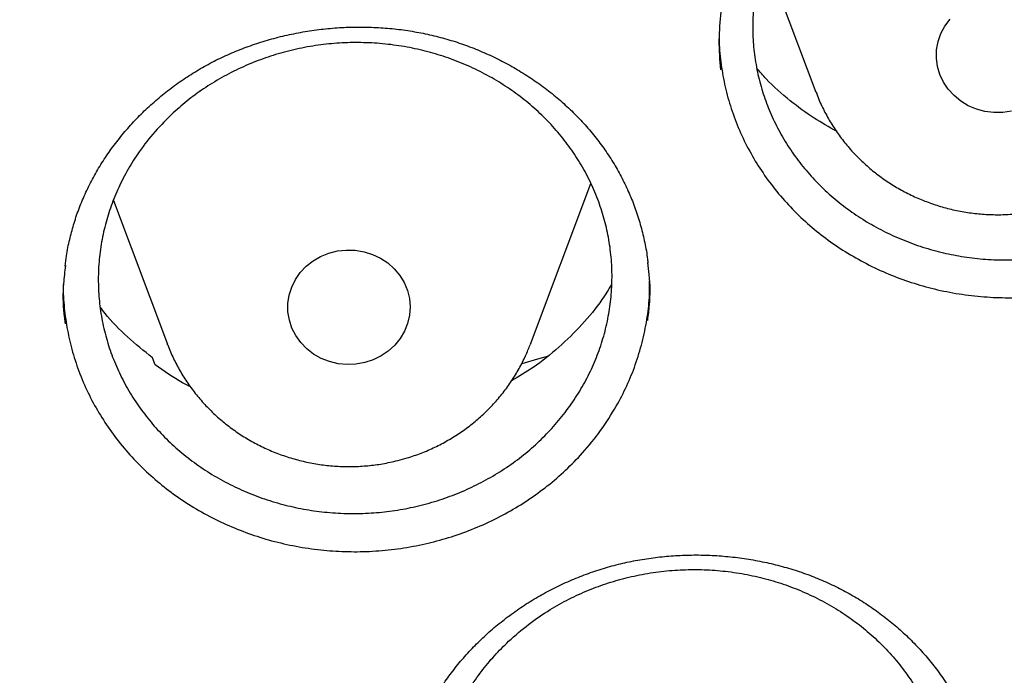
# Model space of a CAD drawing. Header units: millimetres. Extents: x 8 to 806, y 12 to 1720.
# Tile 99 of 129: x 401.66 to 408.1, y 1546.45 to 1550.74. Entities that reach past the tile are written whole.
import ezdxf

# ---------------------------------------------------------------- set-up
doc = ezdxf.new("R2010")
doc.units = ezdxf.units.MM

msp = doc.modelspace()

# ---------------------------------------------------------------- linework, layer by layer
at = {"color": 7, "linetype": 'Continuous', "lineweight": 30}
for p, q in [((406.5313, 1551.1567), (406.8669, 1550.2646)), ((404.9983, 1548.615), (405.3941, 1549.667)), ((402.2684, 1549.5552), (402.6221, 1548.615)), ((402.6237, 1548.6109), (402.6221, 1548.615)), ((404.9983, 1548.615), (404.9967, 1548.6108)), ((402.5427, 1548.4796), (402.5239, 1548.5256))]:
    msp.add_line(p, q, dxfattribs=at)
at = {"color": 7, "linetype": 'Continuous', "lineweight": 30, "flags": 128}
for points in [[(408.1467, 1550.1408), (408.089, 1550.1321), (408.0306, 1550.1315), (407.9728, 1550.1388), (407.9166, 1550.1539), (407.8635, 1550.1766), (407.8144, 1550.2062), (407.7704, 1550.2423), (407.7325, 1550.284), (407.7015, 1550.3304), (407.678, 1550.3806), (407.6625, 1550.4334), (407.6555, 1550.4878), (407.6569, 1550.5425), (407.6668, 1550.5965), (407.685, 1550.6486), (407.711, 1550.6976), (407.7444, 1550.7426)], [(403.9137, 1548.494), (403.8564, 1548.4837), (403.798, 1548.4814), (403.7399, 1548.487), (403.6834, 1548.5005), (403.6295, 1548.5217), (403.5794, 1548.5499), (403.5343, 1548.5847), (403.4951, 1548.6253), (403.4626, 1548.6708), (403.4375, 1548.7203), (403.4203, 1548.7726), (403.4114, 1548.8268), (403.4111, 1548.8816), (403.4192, 1548.9358), (403.4357, 1548.9884), (403.4602, 1549.0381), (403.4921, 1549.084), (403.5308, 1549.125), (403.5755, 1549.1603), (403.6251, 1549.1892), (403.6787, 1549.2109), (403.7351, 1549.2251), (403.7932, 1549.2314), (403.8515, 1549.2297), (403.909, 1549.2201), (403.9644, 1549.2027), (404.0165, 1549.178), (404.0642, 1549.1464), (404.1065, 1549.1086), (404.1424, 1549.0654), (404.1713, 1549.0178), (404.1925, 1548.9668), (404.2056, 1548.9134), (404.2102, 1548.8587), (404.2063, 1548.8041), (404.1939, 1548.7505), (404.1734, 1548.6992), (404.1451, 1548.6513), (404.1097, 1548.6077), (404.0679, 1548.5695), (404.0206, 1548.5373), (403.9689, 1548.512), (403.9137, 1548.494)], [(404.9444, 1548.4892), (405.0476, 1548.5185), (405.1177, 1548.5387)]]:
    msp.add_lwpolyline(points, dxfattribs=at)
at = {"color": 7, "linetype": 'Continuous', "lineweight": 30}
for points, knots in [([(364.4037, 1568.1075), (364.4013, 1568.0727), (364.3966, 1568.002), (364.3904, 1567.8851), (364.3836, 1567.7602), (364.3756, 1567.6288), (364.3675, 1567.4879), (364.3596, 1567.3367), (364.3511, 1567.158), (364.3425, 1566.9494), (364.3344, 1566.7086), (364.3271, 1566.4195), (364.3219, 1566.0778), (364.3208, 1565.6791), (364.3255, 1565.2515), (364.3372, 1564.7916), (364.3571, 1564.3057), (364.3858, 1563.8038), (364.423, 1563.2995), (364.4683, 1562.7967), (364.5218, 1562.2956), (364.5832, 1561.7964), (364.6704, 1561.1712), (364.792, 1560.4221), (364.9587, 1559.5519), (365.111, 1558.863), (365.2344, 1558.3523), (365.3194, 1558.0169), (365.4067, 1557.6876), (365.4938, 1557.3729), (365.5776, 1557.0812), (365.6565, 1556.8161), (365.7298, 1556.5773), (365.7967, 1556.3647), (365.8568, 1556.1782), (365.9096, 1556.0176), (365.9547, 1555.8828), (365.9898, 1555.779), (366.0171, 1555.6992), (366.0407, 1555.6307), (366.0669, 1555.5551), (366.0982, 1555.4658), (366.1349, 1555.362), (366.1812, 1555.2327), (366.2383, 1555.0757), (366.3076, 1554.8885), (366.3867, 1554.6792), (366.476, 1554.4481), (366.5761, 1554.1953), (366.6855, 1553.9261), (366.8013, 1553.6488), (366.9631, 1553.2716), (367.1731, 1552.8014), (367.4359, 1552.2429), (367.7352, 1551.6371), (368.074, 1550.9882), (368.4549, 1550.3005), (368.8466, 1549.6318), (369.2876, 1548.9181), (369.7859, 1548.158), (370.3479, 1547.3542), (370.9346, 1546.5658), (371.4712, 1545.8877), (371.9521, 1545.3094), (372.3742, 1544.8209), (372.8192, 1544.326), (373.2879, 1543.8253), (373.7468, 1543.3552), (374.1921, 1542.916), (374.6205, 1542.5081), (375.0657, 1542.099), (375.5272, 1541.6901), (375.9418, 1541.3361), (376.2963, 1541.0425), (376.5788, 1540.8136), (376.843, 1540.604), (377.0885, 1540.4129), (377.3148, 1540.24), (377.5119, 1540.0917), (377.6814, 1539.9659), (377.825, 1539.8605), (377.954, 1539.7668), (378.0604, 1539.6903), (378.1431, 1539.6312), (378.2026, 1539.5889), (378.2567, 1539.5506), (378.3228, 1539.5039), (378.4116, 1539.4416), (378.5221, 1539.3647), (378.6462, 1539.2791), (378.7809, 1539.1869), (378.9265, 1539.0885), (379.1137, 1538.9632), (379.3478, 1538.809), (379.6342, 1538.6241), (379.9472, 1538.4265), (380.2874, 1538.2168), (380.6525, 1537.9976), (381.0366, 1537.7734), (381.4302, 1537.5503), (381.8265, 1537.3324), (382.3242, 1537.0667), (382.9238, 1536.76), (383.6262, 1536.4199), (384.3252, 1536.0999), (385.0553, 1535.7843), (385.816, 1535.4757), (386.6064, 1535.1768), (387.3905, 1534.9009), (388.1718, 1534.6459), (388.9495, 1534.4112), (389.7252, 1534.1957), (390.4984, 1533.9988), (391.2734, 1533.8192), (392.1265, 1533.6407), (393.058, 1533.4695), (394.0685, 1533.3124), (395.0809, 1533.1834), (396.096, 1533.0822), (397.1137, 1533.0089), (398.1332, 1532.9637), (399.1538, 1532.9467), (400.1744, 1532.9581), (401.1942, 1532.9977), (402.2124, 1533.0655), (403.228, 1533.1611), (404.2403, 1533.2846), (405.2483, 1533.4356), (406.1791, 1533.6013), (407.0332, 1533.7749), (407.8139, 1533.9513), (408.5969, 1534.1461), (409.3856, 1534.3608), (410.1761, 1534.5953), (410.9677, 1534.8498), (411.7596, 1535.1245), (412.5557, 1535.4218), (413.3416, 1535.7369), (414.116, 1536.0688), (414.8721, 1536.4139), (415.6147, 1536.7739), (416.3366, 1537.1446), (417.0365, 1537.524), (417.6396, 1537.8685), (418.1516, 1538.1733), (418.5778, 1538.4353), (418.9945, 1538.6996), (419.3329, 1538.9209), (419.589, 1539.0921), (419.7581, 1539.2067), (419.9027, 1539.3058), (420.023, 1539.3891), (420.1192, 1539.4562), (420.1876, 1539.5043), (420.2341, 1539.5371), (420.2725, 1539.5642), (420.319, 1539.5971), (420.3783, 1539.6394), (420.4476, 1539.6889), (420.5429, 1539.7575), (420.6681, 1539.8482), (420.8269, 1539.9647), (421.0279, 1540.1139), (421.2679, 1540.295), (421.5433, 1540.5071), (421.8287, 1540.7317), (422.1434, 1540.9848), (422.488, 1541.269), (422.8626, 1541.587), (423.2485, 1541.9245), (423.645, 1542.2821), (424.051, 1542.6605), (424.4382, 1543.0336), (424.8049, 1543.3985), (425.1447, 1543.7465), (425.4754, 1544.0952), (425.7904, 1544.4369), (426.0886, 1544.7693), (426.3861, 1545.1099), (426.681, 1545.4569), (426.9717, 1545.8088), (427.2419, 1546.145), (427.494, 1546.4669), (427.7284, 1546.7737), (427.9455, 1547.0646), (428.1443, 1547.3369), (428.3313, 1547.5985), (428.5174, 1547.8641), (428.7125, 1548.1485), (428.9201, 1548.4585), (429.1394, 1548.7944), (429.3695, 1549.1566), (429.6093, 1549.5459), (429.8579, 1549.9628), (430.0943, 1550.3736), (430.3175, 1550.7746), (430.5264, 1551.1622), (430.7356, 1551.5637), (430.9389, 1551.9679), (431.1377, 1552.3775), (431.3278, 1552.784), (431.5087, 1553.1856), (431.6739, 1553.566), (431.8242, 1553.9248), (431.9606, 1554.2616), (432.0839, 1554.576), (432.1949, 1554.8679), (432.278, 1555.0929), (432.3364, 1555.2543), (432.3725, 1555.355), (432.4035, 1555.4425), (432.4295, 1555.5164), (432.4505, 1555.5767), (432.4678, 1555.6264), (432.487, 1555.682), (432.5123, 1555.7559), (432.5467, 1555.8572), (432.5885, 1555.9819), (432.6409, 1556.1407), (432.7022, 1556.3301), (432.7704, 1556.546), (432.8405, 1556.7737), (432.912, 1557.0125), (432.9847, 1557.2626), (433.0714, 1557.5707), (433.1714, 1557.9417), (433.2831, 1558.3808), (433.3941, 1558.8457), (433.4949, 1559.2991), (433.5857, 1559.7376), (433.6668, 1560.1578), (433.7445, 1560.5925), (433.8323, 1561.1283), (433.9225, 1561.753), (434.0074, 1562.4557), (434.0742, 1563.1359), (434.1243, 1563.7933), (434.1594, 1564.4275), (434.1807, 1565.0381), (434.1883, 1565.5346), (434.1887, 1565.9227), (434.1862, 1566.2083), (434.1813, 1566.4869), (434.1741, 1566.7542), (434.1655, 1567.0075), (434.1554, 1567.2547), (434.1441, 1567.493), (434.1317, 1567.7204), (434.1195, 1567.9221), (434.1105, 1568.0488), (434.1063, 1568.1075)], [0, 0, 0, 0, 0.000951, 0.00193, 0.003036, 0.004253, 0.00557, 0.006974, 0.008466, 0.010552, 0.012788, 0.015174, 0.018604, 0.022304, 0.026272, 0.03051, 0.035109, 0.039809, 0.0445, 0.049182, 0.053854, 0.058517, 0.063171, 0.071403, 0.079606, 0.08778, 0.090983, 0.094182, 0.097376, 0.100428, 0.103231, 0.105785, 0.10809, 0.110147, 0.111955, 0.113514, 0.114824, 0.115886, 0.116546, 0.117156, 0.117891, 0.118757, 0.119771, 0.120935, 0.122551, 0.124388, 0.126447, 0.128728, 0.13123, 0.133951, 0.136743, 0.139515, 0.145262, 0.150923, 0.1565, 0.163835, 0.171017, 0.178053, 0.185051, 0.193961, 0.202877, 0.211797, 0.220722, 0.226386, 0.232222, 0.238233, 0.244421, 0.250785, 0.255992, 0.261311, 0.266742, 0.272285, 0.27791, 0.2814, 0.284654, 0.287671, 0.290452, 0.292997, 0.295305, 0.297061, 0.298651, 0.300074, 0.30133, 0.302159, 0.302792, 0.303286, 0.303933, 0.304956, 0.306188, 0.307532, 0.308987, 0.310553, 0.31223, 0.315004, 0.318038, 0.32133, 0.324881, 0.328691, 0.332679, 0.336722, 0.340731, 0.344704, 0.351714, 0.358613, 0.3654, 0.372077, 0.379665, 0.387104, 0.394395, 0.401597, 0.408772, 0.415794, 0.42279, 0.429761, 0.436706, 0.445688, 0.454627, 0.463542, 0.472457, 0.481371, 0.490286, 0.4992, 0.508115, 0.517029, 0.525944, 0.534858, 0.543773, 0.552688, 0.561603, 0.568593, 0.575583, 0.582642, 0.589812, 0.597096, 0.604359, 0.61173, 0.61921, 0.626799, 0.634111, 0.641505, 0.648815, 0.655997, 0.663051, 0.669978, 0.674479, 0.678925, 0.683315, 0.687644, 0.689723, 0.691543, 0.693106, 0.69441, 0.695455, 0.696243, 0.696646, 0.696978, 0.697502, 0.698168, 0.698928, 0.699781, 0.70131, 0.703068, 0.705055, 0.708015, 0.711125, 0.714373, 0.717759, 0.721968, 0.726371, 0.73097, 0.735762, 0.74075, 0.745932, 0.750272, 0.754723, 0.75908, 0.763275, 0.767308, 0.771181, 0.775537, 0.77967, 0.783578, 0.787262, 0.79079, 0.794084, 0.797145, 0.799974, 0.80285, 0.805987, 0.809385, 0.813035, 0.816945, 0.821115, 0.825545, 0.830235, 0.834102, 0.838129, 0.842317, 0.846532, 0.850562, 0.854837, 0.85888, 0.862688, 0.866263, 0.869604, 0.872711, 0.875584, 0.878223, 0.879337, 0.880326, 0.881181, 0.881903, 0.882491, 0.882945, 0.883358, 0.884118, 0.885104, 0.886317, 0.887757, 0.88973, 0.891826, 0.894024, 0.896326, 0.898731, 0.901239, 0.905195, 0.909383, 0.913804, 0.918457, 0.922275, 0.926238, 0.930343, 0.934543, 0.941328, 0.94789, 0.954228, 0.960343, 0.966236, 0.971905, 0.977351, 0.980059, 0.98271, 0.985301, 0.987816, 0.990158, 0.992312, 0.994612, 0.996657, 0.99845, 1, 1, 1, 1]), ([(366.9237, 1562.3908), (366.9383, 1562.2603), (366.9699, 1561.977), (367.0274, 1561.5419), (367.0945, 1561.0854), (367.1691, 1560.6299), (367.251, 1560.1755), (367.3402, 1559.7223), (367.4367, 1559.2705), (367.5404, 1558.82), (367.6514, 1558.3711), (367.7696, 1557.9238), (367.895, 1557.4783), (368.0276, 1557.0345), (368.1672, 1556.5927), (368.314, 1556.1529), (368.4679, 1555.7153), (368.6287, 1555.2799), (368.7966, 1554.8468), (368.9714, 1554.4161), (369.1531, 1553.988), (369.3417, 1553.5625), (369.5371, 1553.1397), (369.7393, 1552.7197), (369.9482, 1552.3027), (370.1638, 1551.8886), (370.3861, 1551.4777), (370.6149, 1551.0699), (370.8503, 1550.6655), (371.0922, 1550.2644), (371.3405, 1549.8668), (371.5952, 1549.4728), (371.8562, 1549.0824), (372.1234, 1548.6958), (372.3968, 1548.313), (372.6764, 1547.9341), (372.962, 1547.5592), (373.2537, 1547.1884), (373.5513, 1546.8218), (373.8547, 1546.4595), (374.1639, 1546.1015), (374.4789, 1545.7479), (374.7995, 1545.3988), (375.1257, 1545.0544), (375.4575, 1544.7145), (375.7946, 1544.3795), (376.1371, 1544.0492), (376.4849, 1543.7238), (376.8379, 1543.4035), (377.196, 1543.0881), (377.5591, 1542.7779), (377.9272, 1542.4728), (378.3001, 1542.173), (378.6779, 1541.8785), (379.0603, 1541.5894), (379.4474, 1541.3058), (379.839, 1541.0277), (380.235, 1540.7551), (380.6353, 1540.4883), (381.0399, 1540.2271), (381.4487, 1539.9717), (381.8615, 1539.7221), (382.2783, 1539.4784), (382.6989, 1539.2406), (383.1234, 1539.0088), (383.5515, 1538.7831), (383.9833, 1538.5635), (384.4185, 1538.35), (384.857, 1538.1427), (385.2989, 1537.9417), (385.744, 1537.7469), (386.1921, 1537.5585), (386.6433, 1537.3764), (387.0973, 1537.2008), (387.5541, 1537.0316), (388.0135, 1536.8689), (388.4756, 1536.7128), (388.9401, 1536.5632), (389.4069, 1536.4203), (389.876, 1536.2839), (390.3472, 1536.1543), (390.8205, 1536.0313), (391.2957, 1535.9151), (391.7727, 1535.8056), (392.2514, 1535.7029), (392.7317, 1535.6069), (393.2135, 1535.5178), (393.6967, 1535.4356), (394.1812, 1535.3602), (394.6668, 1535.2917), (395.1535, 1535.2301), (395.6411, 1535.1754), (396.1295, 1535.1276), (396.6186, 1535.0867), (397.1084, 1535.0528), (397.5986, 1535.0259), (398.0892, 1535.0058), (398.5801, 1534.9928), (399.0711, 1534.9867), (399.5622, 1534.9876), (400.0532, 1534.9954), (400.544, 1535.0102), (401.0345, 1535.032), (401.5246, 1535.0607), (402.0142, 1535.0963), (402.5032, 1535.1389), (402.9914, 1535.1885), (403.4788, 1535.2449), (403.9652, 1535.3083), (404.4506, 1535.3785), (404.9347, 1535.4556), (405.4176, 1535.5396), (405.899, 1535.6304), (406.3789, 1535.728), (406.8572, 1535.8324), (407.3338, 1535.9436), (407.8085, 1536.0616), (408.2813, 1536.1862), (408.752, 1536.3176), (409.2206, 1536.4556), (409.6868, 1536.6002), (410.1507, 1536.7514), (410.6121, 1536.9092), (411.0709, 1537.0735), (411.527, 1537.2443), (411.9803, 1537.4216), (412.4307, 1537.6052), (412.8781, 1537.7953), (413.3224, 1537.9916), (413.7635, 1538.1942), (414.2012, 1538.4031), (414.6356, 1538.6181), (415.0664, 1538.8393), (415.4937, 1539.0666), (415.9172, 1539.2998), (416.3369, 1539.5391), (416.7527, 1539.7843), (417.1645, 1540.0354), (417.5722, 1540.2922), (417.9758, 1540.5549), (418.3751, 1540.8232), (418.77, 1541.0971), (419.1604, 1541.3767), (419.5463, 1541.6617), (419.9276, 1541.9521), (420.3042, 1542.248), (420.6759, 1542.5491), (421.0428, 1542.8555), (421.4047, 1543.167), (421.7615, 1543.4837), (422.1132, 1543.8053), (422.4596, 1544.132), (422.8008, 1544.4634), (423.1366, 1544.7997), (423.467, 1545.1407), (423.7918, 1545.4864), (424.111, 1545.8366), (424.4245, 1546.1913), (424.7323, 1546.5504), (425.0343, 1546.9139), (425.3304, 1547.2816), (425.6205, 1547.6534), (425.9046, 1548.0293), (426.1827, 1548.4092), (426.4546, 1548.793), (426.7203, 1549.1806), (426.9797, 1549.5719), (427.2327, 1549.9668), (427.4794, 1550.3653), (427.7197, 1550.7673), (427.9534, 1551.1726), (428.1806, 1551.5811), (428.4012, 1551.9929), (428.6152, 1552.4077), (428.8224, 1552.8255), (429.0229, 1553.2462), (429.2166, 1553.6697), (429.4035, 1554.0959), (429.5834, 1554.5247), (429.7565, 1554.956), (429.9226, 1555.3897), (430.0817, 1555.8257), (430.2337, 1556.2639), (430.3787, 1556.7042), (430.5166, 1557.1465), (430.6473, 1557.5908), (430.7709, 1558.0368), (430.8873, 1558.4845), (430.9964, 1558.9338), (431.0984, 1559.3846), (431.193, 1559.8368), (431.2804, 1560.2903), (431.3604, 1560.745), (431.4332, 1561.2008), (431.4982, 1561.6576), (431.5445, 1562.013), (431.5666, 1562.2163), (431.5721, 1562.2669)], [0, 0, 0, 0, 0.004397, 0.009545, 0.014693, 0.019841, 0.024989, 0.030138, 0.035286, 0.040434, 0.045582, 0.05073, 0.055878, 0.061027, 0.066175, 0.071323, 0.076472, 0.08162, 0.086768, 0.091917, 0.097065, 0.102214, 0.107362, 0.112511, 0.11766, 0.122808, 0.127957, 0.133106, 0.138255, 0.143404, 0.148552, 0.153701, 0.15885, 0.164, 0.169149, 0.174298, 0.179447, 0.184596, 0.189746, 0.194895, 0.200044, 0.205194, 0.210343, 0.215493, 0.220642, 0.225792, 0.230942, 0.236091, 0.241241, 0.246391, 0.251541, 0.256691, 0.261841, 0.266991, 0.272141, 0.277291, 0.282441, 0.287591, 0.292741, 0.297891, 0.303041, 0.308192, 0.313342, 0.318492, 0.323643, 0.328793, 0.333944, 0.339094, 0.344244, 0.349395, 0.354546, 0.359696, 0.364847, 0.369997, 0.375148, 0.380299, 0.385449, 0.3906, 0.395751, 0.400901, 0.406052, 0.411203, 0.416354, 0.421504, 0.426655, 0.431806, 0.436957, 0.442108, 0.447259, 0.452409, 0.45756, 0.462711, 0.467862, 0.473013, 0.478164, 0.483315, 0.488466, 0.493617, 0.498767, 0.503918, 0.509069, 0.51422, 0.519371, 0.524522, 0.529673, 0.534824, 0.539975, 0.545126, 0.550277, 0.555427, 0.560578, 0.565729, 0.57088, 0.576031, 0.581182, 0.586333, 0.591483, 0.596634, 0.601785, 0.606936, 0.612087, 0.617237, 0.622388, 0.627539, 0.63269, 0.63784, 0.642991, 0.648141, 0.653292, 0.658443, 0.663593, 0.668744, 0.673894, 0.679045, 0.684195, 0.689346, 0.694496, 0.699646, 0.704797, 0.709947, 0.715097, 0.720248, 0.725398, 0.730548, 0.735698, 0.740848, 0.745998, 0.751148, 0.756298, 0.761448, 0.766598, 0.771748, 0.776898, 0.782048, 0.787197, 0.792347, 0.797497, 0.802646, 0.807796, 0.812945, 0.818095, 0.823244, 0.828393, 0.833543, 0.838692, 0.843841, 0.84899, 0.854139, 0.859289, 0.864438, 0.869587, 0.874735, 0.879884, 0.885033, 0.890182, 0.895331, 0.900479, 0.905628, 0.910777, 0.915925, 0.921074, 0.926222, 0.931371, 0.936519, 0.941667, 0.946816, 0.951964, 0.957112, 0.962261, 0.967409, 0.972557, 0.977705, 0.982853, 0.988001, 0.993149, 0.998297, 1, 1, 1, 1]), ([(406.9504, 1551.7965), (406.9843, 1551.8263), (407.052, 1551.8859), (407.1643, 1551.9659), (407.284, 1552.0384), (407.41, 1552.1011), (407.5398, 1552.1534), (407.6738, 1552.1957), (407.8124, 1552.2277), (407.9533, 1552.2488), (408.0942, 1552.2589), (408.2353, 1552.2581), (408.377, 1552.2463), (408.5171, 1552.2235), (408.653, 1552.1901), (408.7854, 1552.1465), (408.9143, 1552.0921), (409.0377, 1552.0278), (409.1534, 1551.9548), (409.2621, 1551.8731), (409.3637, 1551.7823), (409.4565, 1551.6838), (409.539, 1551.5793), (409.6117, 1551.4687), (409.6746, 1551.3517), (409.7263, 1551.2301), (409.7662, 1551.1059), (409.7947, 1550.9789), (409.8116, 1550.8489), (409.8164, 1550.7178), (409.8092, 1550.588), (409.7903, 1550.459), (409.7594, 1550.3306), (409.7167, 1550.2049), (409.6632, 1550.0841), (409.599, 1549.9676), (409.5237, 1549.8554), (409.4384, 1549.7494), (409.3447, 1549.6512), (409.2425, 1549.5604), (409.1314, 1549.4769), (409.0132, 1549.4024), (408.8898, 1549.338), (408.7612, 1549.283), (408.6268, 1549.2378), (408.4889, 1549.2032), (408.3498, 1549.1796), (408.2092, 1549.1667), (408.0667, 1549.1647), (407.9247, 1549.1739), (407.7855, 1549.1939), (407.6487, 1549.2245), (407.5141, 1549.266), (407.384, 1549.3179), (407.2604, 1549.3793), (407.1428, 1549.4499), (407.0313, 1549.5302), (406.9277, 1549.6191), (406.8336, 1549.7149), (406.7485, 1549.8176), (406.6726, 1549.9278), (406.6072, 1550.0436), (406.5533, 1550.1631), (406.5104, 1550.2863), (406.4787, 1550.4139), (406.4589, 1550.5436), (406.4513, 1550.6732), (406.4553, 1550.8032), (406.4715, 1550.9337), (406.4996, 1551.0626), (406.5391, 1551.1878), (406.5897, 1551.3097), (406.6518, 1551.4285), (406.7309, 1551.5515), (406.8283, 1551.6767), (406.9096, 1551.7564), (406.9504, 1551.7965)], [0, 0, 0, 0, 0.013224, 0.026447, 0.040055, 0.053663, 0.066887, 0.08011, 0.093718, 0.107326, 0.12055, 0.133775, 0.147383, 0.160992, 0.17422, 0.187448, 0.20106, 0.214673, 0.227906, 0.241139, 0.254757, 0.268375, 0.281612, 0.29485, 0.308472, 0.322095, 0.335334, 0.348573, 0.362197, 0.375821, 0.389058, 0.402295, 0.415917, 0.429539, 0.442772, 0.456005, 0.469622, 0.48324, 0.496467, 0.509695, 0.523307, 0.536919, 0.550143, 0.563368, 0.576976, 0.590584, 0.603808, 0.617032, 0.63064, 0.644248, 0.657474, 0.670701, 0.684312, 0.697923, 0.711155, 0.724386, 0.738002, 0.751618, 0.764855, 0.778091, 0.791712, 0.805333, 0.818572, 0.831812, 0.845435, 0.859059, 0.872297, 0.885536, 0.899159, 0.912782, 0.926016, 0.93925, 0.952869, 0.966488, 0.983151, 1, 1, 1, 1]), ([(406.2449, 1550.7909), (406.2387, 1550.7289), (406.2262, 1550.6023), (406.2368, 1550.4759), (406.2423, 1550.4114)], [0, 0, 0, 0, 0.48999, 1, 1, 1, 1]), ([(402.0078, 1549.3956), (402.0131, 1549.4125), (402.0289, 1549.4635), (402.0606, 1549.5475), (402.1054, 1549.6466), (402.1572, 1549.7436), (402.2157, 1549.8382), (402.2808, 1549.9299), (402.3522, 1550.018), (402.4294, 1550.1023), (402.5121, 1550.1821), (402.5999, 1550.2569), (402.6921, 1550.3265), (402.7884, 1550.3903), (402.8882, 1550.4481), (402.9911, 1550.4997), (403.0971, 1550.5452), (403.2064, 1550.5848), (403.3191, 1550.6186), (403.4349, 1550.6463), (403.5529, 1550.6677), (403.6726, 1550.6827), (403.7931, 1550.691), (403.9136, 1550.6925), (404.0333, 1550.6874), (404.1515, 1550.6756), (404.2675, 1550.6573), (404.3808, 1550.6325), (404.4919, 1550.6012), (404.6009, 1550.5637), (404.7081, 1550.5196), (404.8128, 1550.4693), (404.9144, 1550.413), (405.0124, 1550.3508), (405.1063, 1550.2831), (405.1953, 1550.2103), (405.2791, 1550.1328), (405.3571, 1550.051), (405.429, 1549.9654), (405.4944, 1549.8763), (405.5531, 1549.7842), (405.6052, 1549.6889), (405.6509, 1549.5907), (405.69, 1549.4894), (405.7224, 1549.3855), (405.7473, 1549.2795), (405.7621, 1549.1994), (405.7663, 1549.1546), (405.7672, 1549.1459)], [0, 0, 0, 0, 0.010979, 0.033099, 0.055314, 0.077663, 0.100128, 0.122686, 0.145305, 0.167949, 0.190568, 0.21312, 0.235567, 0.257879, 0.280028, 0.301988, 0.323801, 0.345777, 0.367984, 0.390381, 0.41292, 0.435545, 0.458194, 0.480785, 0.503257, 0.525559, 0.547647, 0.569493, 0.591217, 0.613143, 0.635268, 0.657568, 0.68001, 0.702556, 0.725165, 0.747795, 0.770392, 0.792922, 0.815356, 0.837676, 0.859875, 0.881974, 0.904238, 0.92665, 0.949193, 0.971844, 0.994576, 1, 1, 1, 1]), ([(406.2336, 1550.663), (406.2332, 1550.6401), (406.232, 1550.5671), (406.2447, 1550.4455), (406.2707, 1550.2996), (406.3106, 1550.1562), (406.3639, 1550.0152), (406.4303, 1549.8791), (406.5081, 1549.7502), (406.5971, 1549.6278), (406.6981, 1549.5117), (406.8097, 1549.4041), (406.9299, 1549.3066), (407.0586, 1549.2186), (407.1962, 1549.1401), (407.3409, 1549.0727), (407.4902, 1549.0176), (407.6441, 1548.9739), (407.8032, 1548.9422), (407.9648, 1548.9232), (408.126, 1548.9169), (408.2872, 1548.9229), (408.4491, 1548.9416), (408.6088, 1548.9728), (408.7636, 1549.016), (408.9143, 1549.0707), (409.0609, 1549.1376), (409.2009, 1549.2156), (409.332, 1549.3033), (409.455, 1549.4005), (409.5698, 1549.5078), (409.6827, 1549.6332), (409.7907, 1549.7769), (409.8521, 1549.8869), (409.8829, 1549.9422)], [0, 0, 0, 0, 0.014395, 0.046054, 0.076927, 0.1078, 0.139573, 0.171346, 0.20216, 0.232975, 0.264677, 0.296379, 0.327241, 0.358104, 0.389855, 0.421604, 0.452527, 0.48345, 0.515275, 0.5471, 0.577949, 0.6088, 0.640545, 0.67229, 0.703133, 0.733976, 0.765716, 0.797456, 0.828267, 0.859078, 0.890782, 0.922487, 0.961033, 1, 1, 1, 1]), ([(402.6603, 1550.1293), (402.694, 1550.159), (402.7613, 1550.2185), (402.8731, 1550.2984), (402.9924, 1550.3706), (403.118, 1550.4332), (403.2476, 1550.4853), (403.3814, 1550.5275), (403.5198, 1550.5595), (403.6607, 1550.5806), (403.8015, 1550.5906), (403.9427, 1550.5899), (404.0845, 1550.5781), (404.2247, 1550.5553), (404.3609, 1550.522), (404.4936, 1550.4785), (404.6229, 1550.4243), (404.7467, 1550.3602), (404.8629, 1550.2873), (404.9721, 1550.2059), (405.0743, 1550.1154), (405.1678, 1550.0171), (405.251, 1549.9129), (405.3244, 1549.8027), (405.388, 1549.686), (405.4406, 1549.5647), (405.4813, 1549.4409), (405.5107, 1549.3143), (405.5284, 1549.1845), (405.5341, 1549.0538), (405.5277, 1548.9243), (405.5097, 1548.7957), (405.4796, 1548.6676), (405.4378, 1548.5422), (405.385, 1548.4217), (405.3216, 1548.3055), (405.247, 1548.1935), (405.1624, 1548.0877), (405.0692, 1547.9897), (404.9676, 1547.8991), (404.857, 1547.8158), (404.7391, 1547.7415), (404.6161, 1547.6771), (404.4878, 1547.6223), (404.3537, 1547.5772), (404.2159, 1547.5426), (404.0769, 1547.5191), (403.9363, 1547.5063), (403.7938, 1547.5043), (403.6517, 1547.5134), (403.5123, 1547.5334), (403.3753, 1547.5639), (403.2404, 1547.6053), (403.1099, 1547.6571), (402.9859, 1547.7182), (402.8679, 1547.7886), (402.7558, 1547.8688), (402.6516, 1547.9574), (402.5569, 1548.0529), (402.4712, 1548.1553), (402.3945, 1548.2652), (402.3284, 1548.3807), (402.2736, 1548.4998), (402.2299, 1548.6227), (402.1973, 1548.7499), (402.1767, 1548.8793), (402.1682, 1549.0086), (402.1714, 1549.1382), (402.1867, 1549.2684), (402.214, 1549.397), (402.2527, 1549.5219), (402.3024, 1549.6435), (402.3638, 1549.762), (402.4422, 1549.8848), (402.5388, 1550.0097), (402.6197, 1550.0893), (402.6603, 1550.1293)], [0, 0, 0, 0, 0.013225, 0.02645, 0.0400592, 0.0536684, 0.0668934, 0.0801184, 0.0937278, 0.1073371, 0.1205606, 0.1337842, 0.1473918, 0.1609994, 0.1742244, 0.1874494, 0.2010584, 0.2146674, 0.2278967, 0.2411259, 0.2547393, 0.2683526, 0.281587, 0.2948215, 0.3084402, 0.322059, 0.3352973, 0.3485355, 0.3621584, 0.3757812, 0.3890203, 0.4022594, 0.4158832, 0.4295071, 0.4427435, 0.45598, 0.4696013, 0.4832226, 0.4964543, 0.5096859, 0.5233023, 0.5369186, 0.5501453, 0.563372, 0.5769831, 0.5905942, 0.603818, 0.6170418, 0.6306497, 0.6442576, 0.6574818, 0.670706, 0.6843142, 0.6979224, 0.7111501, 0.7243779, 0.7379896, 0.7516014, 0.7648342, 0.7780671, 0.7916842, 0.8053013, 0.8185386, 0.831776, 0.8453978, 0.8590196, 0.8722588, 0.885498, 0.899122, 0.9127459, 0.9259835, 0.9392211, 0.9528436, 0.966466, 0.9831397, 1, 1, 1, 1]), ([(407.0015, 1550.0088), (406.9521, 1550.0364), (406.8454, 1550.0962), (406.6912, 1550.2116), (406.5648, 1550.3219), (406.4995, 1550.3993), (406.4793, 1550.4231)], [0, 0, 0, 0, 0.2491, 0.538465, 0.857958, 1, 1, 1, 1]), ([(406.8672, 1550.2664), (406.8732, 1550.2499), (406.89, 1550.2042), (406.9251, 1550.1321), (406.9715, 1550.0504), (407.0247, 1549.9726), (407.0837, 1549.8988), (407.1486, 1549.8296), (407.2187, 1549.7653), (407.2939, 1549.7064), (407.3735, 1549.6531), (407.4572, 1549.6059), (407.5445, 1549.5649), (407.6349, 1549.5305), (407.7278, 1549.5028), (407.8228, 1549.4821), (407.9191, 1549.4685), (408.0164, 1549.462), (408.1139, 1549.4628), (408.2111, 1549.4707), (408.3075, 1549.4859), (408.4024, 1549.5082), (408.4952, 1549.5376), (408.5867, 1549.5737), (408.6452, 1549.6037), (408.6749, 1549.619)], [0, 0, 0, 0, 0.024547, 0.068195, 0.111892, 0.155648, 0.19947, 0.243365, 0.287338, 0.331389, 0.375519, 0.419725, 0.464004, 0.50835, 0.552759, 0.597223, 0.641735, 0.686286, 0.730868, 0.775473, 0.820088, 0.864705, 0.909312, 0.9539, 1, 1, 1, 1]), ([(401.9532, 1549.1264), (401.9558, 1549.1488), (401.9624, 1549.2071), (401.9805, 1549.2971), (401.999, 1549.3639), (402.0078, 1549.3956)], [0, 0, 0, 0, 0.246931, 0.642087, 1, 1, 1, 1]), ([(405.7655, 1548.7703), (405.77, 1548.8043), (405.7831, 1548.9038), (405.7826, 1549.0312), (405.7695, 1549.1228), (405.7657, 1549.1491)], [0, 0, 0, 0, 0.270274, 0.790581, 1, 1, 1, 1]), ([(401.9549, 1549.1295), (401.95, 1549.0904), (401.9369, 1548.9859), (401.9374, 1548.8572), (401.9507, 1548.7697), (401.9541, 1548.7473)], [0, 0, 0, 0, 0.307548, 0.823234, 1, 1, 1, 1]), ([(401.9404, 1549.0058), (401.9403, 1549.0044), (401.938, 1548.9529), (401.9461, 1548.8525), (401.9658, 1548.706), (402.0001, 1548.5614), (402.0478, 1548.4187), (402.1087, 1548.2804), (402.1814, 1548.1488), (402.2655, 1548.0233), (402.3618, 1547.9036), (402.469, 1547.7919), (402.5853, 1547.6901), (402.7103, 1547.5974), (402.8448, 1547.5138), (402.9866, 1547.441), (403.1336, 1547.3803), (403.2856, 1547.3308), (403.4433, 1547.2931), (403.6039, 1547.2678), (403.7647, 1547.2553), (403.926, 1547.2551), (404.0884, 1547.2674), (404.2491, 1547.2924), (404.4055, 1547.3294), (404.5582, 1547.3781), (404.7073, 1547.439), (404.8502, 1547.5113), (404.9847, 1547.5936), (405.1114, 1547.6858), (405.2304, 1547.7883), (405.3481, 1547.9089), (405.4616, 1548.0478), (405.5273, 1548.155), (405.5603, 1548.2089)], [0, 0, 0, 0, 0.000899, 0.033009, 0.06432, 0.095631, 0.127855, 0.16008, 0.191324, 0.222569, 0.254714, 0.286859, 0.318143, 0.349428, 0.381613, 0.413796, 0.445136, 0.476476, 0.50873, 0.540984, 0.572249, 0.603516, 0.635689, 0.667862, 0.699124, 0.730386, 0.762557, 0.794728, 0.825966, 0.857204, 0.889348, 0.921491, 0.960532, 1, 1, 1, 1]), ([(405.5298, 1549.0064), (405.5093, 1548.9727), (405.4529, 1548.8803), (405.3377, 1548.7415), (405.1867, 1548.5928), (405.0321, 1548.4685), (404.9224, 1548.4026), (404.8748, 1548.374)], [0, 0, 0, 0, 0.1321827, 0.3617441, 0.5921599, 0.82331, 1, 1, 1, 1]), ([(405.5603, 1548.2089), (405.584, 1548.253), (405.6313, 1548.3413), (405.6872, 1548.4812), (405.7316, 1548.626), (405.7618, 1548.7735), (405.7781, 1548.9076), (405.7784, 1548.9916), (405.7785, 1549.0268)], [0, 0, 0, 0, 0.173218, 0.346442, 0.524714, 0.702981, 0.875798, 1, 1, 1, 1]), ([(402.5239, 1548.5256), (402.4685, 1548.5703), (402.3573, 1548.6599), (402.2447, 1548.7737), (402.1927, 1548.8439), (402.1822, 1548.8581)], [0, 0, 0, 0, 0.443103, 0.887606, 1, 1, 1, 1]), ([(402.6242, 1548.6109), (402.6259, 1548.6061), (402.6377, 1548.5717), (402.6664, 1548.5104), (402.7105, 1548.4275), (402.7616, 1548.3484), (402.8187, 1548.2732), (402.8817, 1548.2025), (402.9501, 1548.1365), (403.0236, 1548.0757), (403.1018, 1548.0206), (403.1842, 1547.9713), (403.2704, 1547.9282), (403.3598, 1547.8916), (403.4519, 1547.8617), (403.5463, 1547.8386), (403.6422, 1547.8226), (403.7392, 1547.8138), (403.8367, 1547.8121), (403.9341, 1547.8178), (404.0322, 1547.8303), (404.0968, 1547.8451), (404.1297, 1547.8526)], [0, 0, 0, 0, 0.008466, 0.059874, 0.111335, 0.162861, 0.214463, 0.266149, 0.317925, 0.369793, 0.421754, 0.473805, 0.525945, 0.578166, 0.630463, 0.682827, 0.735251, 0.787724, 0.840238, 0.892782, 0.945342, 1, 1, 1, 1]), ([(404.1297, 1547.8526), (404.1503, 1547.858), (404.2022, 1547.8719), (404.2836, 1547.9003), (404.3728, 1547.9388), (404.4586, 1547.9839), (404.5405, 1548.0352), (404.6181, 1548.0924), (404.6908, 1548.1552), (404.7583, 1548.2232), (404.82, 1548.296), (404.8758, 1548.3732), (404.925, 1548.4542), (404.9657, 1548.5334), (404.9867, 1548.5867), (404.9961, 1548.6108)], [0, 0, 0, 0, 0.052934, 0.13351, 0.214081, 0.294593, 0.375026, 0.455363, 0.535588, 0.615686, 0.695645, 0.775457, 0.855118, 0.934626, 1, 1, 1, 1]), ([(402.7728, 1548.3356), (402.7556, 1548.3442), (402.6737, 1548.385), (402.6005, 1548.4379), (402.5427, 1548.4796)], [0, 0, 0, 0, 0.209975, 1, 1, 1, 1]), ([(404.3753, 1546.3039), (404.3846, 1546.3194), (404.4125, 1546.3658), (404.464, 1546.441), (404.5317, 1546.5283), (404.6058, 1546.6121), (404.6858, 1546.6922), (404.7715, 1546.7683), (404.8624, 1546.8397), (404.9581, 1546.9061), (405.058, 1546.9672), (405.1616, 1547.0225), (405.2683, 1547.0718), (405.3776, 1547.1147), (405.4887, 1547.1511), (405.6013, 1547.1808), (405.7153, 1547.204), (405.8311, 1547.2208), (405.9489, 1547.2312), (406.068, 1547.2352), (406.188, 1547.2326), (406.3079, 1547.2234), (406.4271, 1547.2075), (406.5447, 1547.1852), (406.6598, 1547.1565), (406.7719, 1547.1217), (406.8803, 1547.0809), (406.9844, 1547.0345), (407.0847, 1546.9823), (407.1816, 1546.9243), (407.2751, 1546.8604), (407.3646, 1546.7909), (407.4496, 1546.7161), (407.5298, 1546.6363), (407.6045, 1546.5521), (407.6734, 1546.4638), (407.736, 1546.3719), (407.7919, 1546.2769), (407.8409, 1546.1795), (407.8828, 1546.0799), (407.9174, 1545.9786), (407.9445, 1545.8757), (407.9629, 1545.7853), (407.9692, 1545.7289), (407.9716, 1545.7078)], [0, 0, 0, 0, 0.011981, 0.035984, 0.060088, 0.084338, 0.108717, 0.1332, 0.157756, 0.182345, 0.206916, 0.231419, 0.255816, 0.280069, 0.30415, 0.328024, 0.35172, 0.375597, 0.399736, 0.424094, 0.448618, 0.473248, 0.497917, 0.522539, 0.547044, 0.571373, 0.595479, 0.619328, 0.642978, 0.666959, 0.69111, 0.715459, 0.739973, 0.764611, 0.789327, 0.814078, 0.838806, 0.86347, 0.888038, 0.912488, 0.936811, 0.961015, 0.985377, 1, 1, 1, 1]), ([(404.8556, 1546.6691), (404.8238, 1546.6379), (404.7603, 1546.5753), (404.6753, 1546.4718), (404.5987, 1546.3617), (404.5328, 1546.246), (404.4783, 1546.1269), (404.4348, 1546.0042), (404.4024, 1545.8774), (404.382, 1545.7488), (404.3736, 1545.6203), (404.3768, 1545.4917), (404.3922, 1545.3627), (404.4195, 1545.2355), (404.4582, 1545.1121), (404.5079, 1544.9922), (404.5693, 1544.8755), (404.6413, 1544.7641), (404.7227, 1544.6597), (404.8134, 1544.5619), (404.9139, 1544.4707), (405.0226, 1544.3877), (405.1375, 1544.3142), (405.2589, 1544.2497), (405.3871, 1544.1943), (405.5201, 1544.1491), (405.6556, 1544.1147), (405.7939, 1544.0907), (405.9353, 1544.0774), (406.0776, 1544.0751), (406.2184, 1544.0837), (406.358, 1544.1029), (406.4967, 1544.133), (406.6323, 1544.1738), (406.7624, 1544.2244), (406.8875, 1544.2845), (407.008, 1544.3548), (407.1215, 1544.434), (407.2263, 1544.5209), (407.3231, 1544.6152), (407.4116, 1544.7176), (407.4904, 1544.8264), (407.5582, 1544.9397), (407.6156, 1545.0577), (407.6623, 1545.1807), (407.6974, 1545.3068), (407.7206, 1545.4339), (407.7321, 1545.5622), (407.7317, 1545.6921), (407.7193, 1545.8213), (407.6951, 1545.9478), (407.6594, 1546.072), (407.6119, 1546.1941), (407.5532, 1546.3119), (407.4843, 1546.4236), (407.4055, 1546.5296), (407.3163, 1546.63), (407.2179, 1546.7231), (407.1121, 1546.8073), (406.999, 1546.8832), (406.878, 1546.9506), (406.7511, 1547.0084), (406.6204, 1547.0556), (406.4858, 1547.0927), (406.3468, 1547.1196), (406.2057, 1547.1356), (406.0648, 1547.1405), (405.924, 1547.1348), (405.7826, 1547.118), (405.6433, 1547.0904), (405.5082, 1547.0525), (405.3769, 1547.0046), (405.2491, 1546.9463), (405.1171, 1546.8724), (404.9832, 1546.7819), (404.8983, 1546.7069), (404.8556, 1546.6691)], [0, 0, 0, 0, 0.0132298, 0.0264596, 0.0400739, 0.0536882, 0.0669179, 0.0801477, 0.0937615, 0.1073753, 0.1206104, 0.1338456, 0.147465, 0.1610843, 0.1743243, 0.1875642, 0.2011888, 0.2148133, 0.2280543, 0.2412953, 0.2549212, 0.268547, 0.2817848, 0.2950226, 0.3086454, 0.3222681, 0.3354999, 0.3487317, 0.3623483, 0.3759649, 0.3891905, 0.4024161, 0.4160261, 0.4296362, 0.4428581, 0.45608, 0.4696861, 0.4832921, 0.4965145, 0.5097369, 0.5233432, 0.5369494, 0.5501762, 0.563403, 0.5770136, 0.5906243, 0.6038575, 0.6170907, 0.630708, 0.6443252, 0.657564, 0.6708028, 0.6844261, 0.6980493, 0.7112905, 0.7245316, 0.7381575, 0.7517835, 0.7650227, 0.7782619, 0.791886, 0.8055102, 0.818744, 0.8319779, 0.8455966, 0.8592152, 0.8724426, 0.88567, 0.899282, 0.9128939, 0.9261166, 0.9393392, 0.9529461, 0.966553, 0.9831839, 1, 1, 1, 1])]:
    msp.add_open_spline(points, degree=3, knots=knots, dxfattribs=at)

doc.saveas('drawing.dxf')
